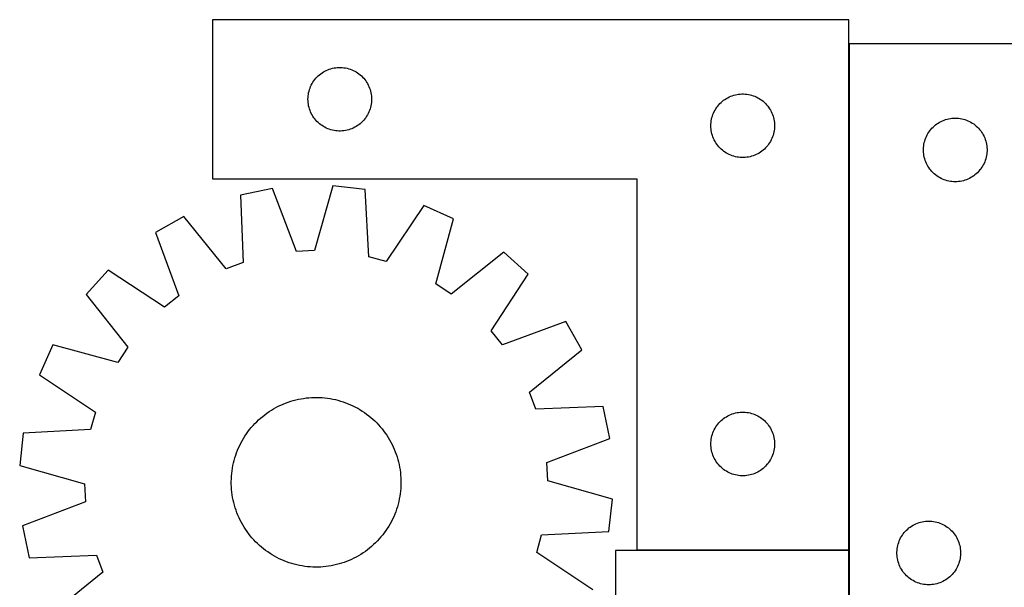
# Model space of a CAD drawing. Header units: millimetres. Extents: x 7 to 1493, y 7 to 2993.
# Tile 10 of 18: x 8 to 472, y 2725 to 2993. Entities that reach past the tile are written whole.
import ezdxf

# ---------------------------------------------------------------- set-up
doc = ezdxf.new("R2010")
doc.units = ezdxf.units.MM
doc.layers.add('COMMON', color=5, linetype='CONTINUOUS', true_color=0x0000ff)
doc.layers.add('CUT', color=7, linetype='CONTINUOUS', true_color=0x000000)

msp = doc.modelspace()

# ---------------------------------------------------------------- linework, layer by layer
at = {"layer": 'COMMON'}
for p, q in [((398.662012, 2981.691519), (398.662012, 2743.071646)), ((398.562012, 2742.971646), (298.562012, 2742.971646)), ((398.662013, 2681.691519), (398.662013, 2742.871645))]:
    msp.add_line(p, q, dxfattribs=at)
at = {"layer": 'CUT'}
for p, q in [((398.562012, 2993.071646), (98.562012, 2993.071646)), ((98.562012, 2993.071646), (98.562012, 2918.071646)), ((398.562012, 2743.071646), (398.562012, 2993.071646)), ((398.762013, 2981.691519), (398.762013, 2681.691519)), ((648.762013, 2981.691519), (398.762013, 2981.691519)), ((148.372912, 2966.579927), (148.953114, 2967.089853)), ((148.953114, 2967.089853), (149.558797, 2967.569235)), ((149.558797, 2967.569235), (150.188356, 2968.016801)), ((150.188356, 2968.016801), (150.84012, 2968.431365)), ((150.84012, 2968.431365), (151.512361, 2968.811828)), ((151.512361, 2968.811828), (152.203296, 2969.15718)), ((152.203296, 2969.15718), (152.911093, 2969.466506)), ((152.911093, 2969.466506), (153.633876, 2969.738984)), ((153.633876, 2969.738984), (154.369727, 2969.973894)), ((154.369727, 2969.973894), (155.116696, 2970.170612)), ((155.116696, 2970.170612), (155.8728, 2970.328615)), ((155.8728, 2970.328615), (156.636036, 2970.447486)), ((156.636036, 2970.447486), (157.40438, 2970.526909)), ((157.40438, 2970.526909), (158.175793, 2970.566673)), ((158.175793, 2970.566673), (158.94823, 2970.566673)), ((158.94823, 2970.566673), (159.719644, 2970.526909)), ((159.719644, 2970.526909), (160.487987, 2970.447486)), ((160.487987, 2970.447486), (161.251223, 2970.328615)), ((161.251223, 2970.328615), (162.007328, 2970.170612)), ((162.007328, 2970.170612), (162.754296, 2969.973894)), ((162.754296, 2969.973894), (163.490147, 2969.738984)), ((163.490147, 2969.738984), (164.21293, 2969.466506)), ((164.21293, 2969.466506), (164.920728, 2969.15718)), ((164.920728, 2969.15718), (165.611663, 2968.811828)), ((165.611663, 2968.811828), (166.283904, 2968.431365)), ((166.283904, 2968.431365), (166.935667, 2968.016801)), ((166.935667, 2968.016801), (167.565226, 2967.569235)), ((167.565226, 2967.569235), (168.170909, 2967.089853)), ((168.170909, 2967.089853), (168.751112, 2966.579927)), ((144.817258, 2961.578455), (145.144705, 2962.278053)), ((145.144705, 2962.278053), (145.507733, 2962.959867)), ((145.507733, 2962.959867), (145.905378, 2963.622089)), ((145.905378, 2963.622089), (146.336587, 2964.262963)), ((146.336587, 2964.262963), (146.800215, 2964.880788)), ((146.800215, 2964.880788), (147.295033, 2965.473928)), ((147.295033, 2965.473928), (147.819729, 2966.040808)), ((147.819729, 2966.040808), (148.372912, 2966.579927)), ((168.751112, 2966.579927), (169.304294, 2966.040808)), ((169.304294, 2966.040808), (169.828991, 2965.473928)), ((169.828991, 2965.473928), (170.323809, 2964.880788)), ((170.323809, 2964.880788), (170.787437, 2964.262963)), ((170.787437, 2964.262963), (171.218645, 2963.622089)), ((171.218645, 2963.622089), (171.61629, 2962.959867)), ((171.61629, 2962.959867), (171.979318, 2962.278053)), ((171.979318, 2962.278053), (172.306765, 2961.578455)), ((143.641514, 2957.113961), (143.740693, 2957.880005)), ((143.740693, 2957.880005), (143.879176, 2958.639927)), ((143.879176, 2958.639927), (144.056596, 2959.391713)), ((144.056596, 2959.391713), (144.272481, 2960.133369)), ((144.272481, 2960.133369), (144.526259, 2960.862927)), ((144.526259, 2960.862927), (144.817258, 2961.578455)), ((172.306765, 2961.578455), (172.597764, 2960.862927)), ((172.597764, 2960.862927), (172.851542, 2960.133369)), ((172.851542, 2960.133369), (173.067428, 2959.391713)), ((173.067428, 2959.391713), (173.244847, 2958.639927)), ((173.244847, 2958.639927), (173.38333, 2957.880005)), ((173.38333, 2957.880005), (173.48251, 2957.113961)), ((343.633876, 2957.238984), (344.369727, 2957.473894)), ((344.369727, 2957.473894), (345.116696, 2957.670612)), ((345.116696, 2957.670612), (345.8728, 2957.828615)), ((345.8728, 2957.828615), (346.636036, 2957.947486)), ((346.636036, 2957.947486), (347.40438, 2958.026909)), ((347.40438, 2958.026909), (348.175793, 2958.066673)), ((348.175793, 2958.066673), (348.94823, 2958.066673)), ((348.94823, 2958.066673), (349.719644, 2958.026909)), ((349.719644, 2958.026909), (350.487987, 2957.947486)), ((350.487987, 2957.947486), (351.251223, 2957.828615)), ((351.251223, 2957.828615), (352.007328, 2957.670612)), ((352.007328, 2957.670612), (352.754296, 2957.473894)), ((352.754296, 2957.473894), (353.490147, 2957.238984)), ((143.562012, 2955.571646), (143.5819, 2956.343827)), ((143.5819, 2954.799465), (143.562012, 2955.571646)), ((143.5819, 2956.343827), (143.641514, 2957.113961)), ((143.641514, 2954.029331), (143.5819, 2954.799465)), ((143.740693, 2953.263287), (143.641514, 2954.029331)), ((143.879176, 2952.503365), (143.740693, 2953.263287)), ((173.38333, 2953.263287), (173.244847, 2952.503365)), ((173.48251, 2954.029331), (173.38333, 2953.263287)), ((173.48251, 2957.113961), (173.542123, 2956.343827)), ((173.542123, 2954.799465), (173.48251, 2954.029331)), ((173.542123, 2956.343827), (173.562012, 2955.571646)), ((173.562012, 2955.571646), (173.542123, 2954.799465)), ((336.800215, 2952.380788), (337.295033, 2952.973928)), ((337.295033, 2952.973928), (337.819729, 2953.540808)), ((337.819729, 2953.540808), (338.372912, 2954.079927)), ((338.372912, 2954.079927), (338.953114, 2954.589853)), ((338.953114, 2954.589853), (339.558797, 2955.069235)), ((339.558797, 2955.069235), (340.188356, 2955.516801)), ((340.188356, 2955.516801), (340.84012, 2955.931365)), ((340.84012, 2955.931365), (341.512361, 2956.311828)), ((341.512361, 2956.311828), (342.203296, 2956.65718)), ((342.203296, 2956.65718), (342.911093, 2956.966506)), ((342.911093, 2956.966506), (343.633876, 2957.238984)), ((353.490147, 2957.238984), (354.21293, 2956.966506)), ((354.21293, 2956.966506), (354.920728, 2956.65718)), ((354.920728, 2956.65718), (355.611663, 2956.311828)), ((355.611663, 2956.311828), (356.283904, 2955.931365)), ((356.283904, 2955.931365), (356.935667, 2955.516801)), ((356.935667, 2955.516801), (357.565226, 2955.069235)), ((357.565226, 2955.069235), (358.170909, 2954.589853)), ((358.170909, 2954.589853), (358.751112, 2954.079927)), ((358.751112, 2954.079927), (359.304294, 2953.540808)), ((359.304294, 2953.540808), (359.828991, 2952.973928)), ((359.828991, 2952.973928), (360.323809, 2952.380788)), ((144.056596, 2951.751579), (143.879176, 2952.503365)), ((144.272481, 2951.009924), (144.056596, 2951.751579)), ((144.526259, 2950.280365), (144.272481, 2951.009924)), ((144.817258, 2949.564837), (144.526259, 2950.280365)), ((145.144705, 2948.865239), (144.817258, 2949.564837)), ((145.507733, 2948.183425), (145.144705, 2948.865239)), ((145.905378, 2947.521203), (145.507733, 2948.183425)), ((171.61629, 2948.183425), (171.218645, 2947.521203)), ((171.979318, 2948.865239), (171.61629, 2948.183425)), ((172.306765, 2949.564837), (171.979318, 2948.865239)), ((172.597764, 2950.280365), (172.306765, 2949.564837)), ((172.851542, 2951.009924), (172.597764, 2950.280365)), ((173.067428, 2951.751579), (172.851542, 2951.009924)), ((173.244847, 2952.503365), (173.067428, 2951.751579)), ((334.272481, 2947.633369), (334.526259, 2948.362927)), ((334.526259, 2948.362927), (334.817258, 2949.078455)), ((334.817258, 2949.078455), (335.144705, 2949.778053)), ((335.144705, 2949.778053), (335.507733, 2950.459867)), ((335.507733, 2950.459867), (335.905378, 2951.122089)), ((335.905378, 2951.122089), (336.336587, 2951.762963)), ((336.336587, 2951.762963), (336.800215, 2952.380788)), ((360.323809, 2952.380788), (360.787437, 2951.762963)), ((360.787437, 2951.762963), (361.218645, 2951.122089)), ((361.218645, 2951.122089), (361.61629, 2950.459867)), ((361.61629, 2950.459867), (361.979318, 2949.778053)), ((361.979318, 2949.778053), (362.306765, 2949.078455)), ((362.306765, 2949.078455), (362.597764, 2948.362927)), ((362.597764, 2948.362927), (362.851542, 2947.633369)), ((146.336587, 2946.88033), (145.905378, 2947.521203)), ((146.800215, 2946.262504), (146.336587, 2946.88033)), ((147.295033, 2945.669364), (146.800215, 2946.262504)), ((147.819729, 2945.102484), (147.295033, 2945.669364)), ((148.372912, 2944.563366), (147.819729, 2945.102484)), ((148.953114, 2944.053439), (148.372912, 2944.563366)), ((149.558797, 2943.574057), (148.953114, 2944.053439)), ((150.188356, 2943.126491), (149.558797, 2943.574057)), ((167.565226, 2943.574057), (166.935667, 2943.126491)), ((168.170909, 2944.053439), (167.565226, 2943.574057)), ((168.751112, 2944.563366), (168.170909, 2944.053439)), ((169.304294, 2945.102484), (168.751112, 2944.563366)), ((169.828991, 2945.669364), (169.304294, 2945.102484)), ((170.323809, 2946.262504), (169.828991, 2945.669364)), ((170.787437, 2946.88033), (170.323809, 2946.262504)), ((171.218645, 2947.521203), (170.787437, 2946.88033)), ((333.562012, 2943.071646), (333.5819, 2943.843827)), ((333.5819, 2943.843827), (333.641514, 2944.613961)), ((333.641514, 2944.613961), (333.740693, 2945.380005)), ((333.740693, 2945.380005), (333.879176, 2946.139927)), ((333.879176, 2946.139927), (334.056596, 2946.891713)), ((334.056596, 2946.891713), (334.272481, 2947.633369)), ((362.851542, 2947.633369), (363.067428, 2946.891713)), ((363.067428, 2946.891713), (363.244847, 2946.139927)), ((363.244847, 2946.139927), (363.38333, 2945.380005)), ((363.38333, 2945.380005), (363.48251, 2944.613961)), ((363.48251, 2944.613961), (363.542123, 2943.843827)), ((363.542123, 2943.843827), (363.562012, 2943.071646)), ((438.859731, 2942.958498), (439.45287, 2943.453316)), ((439.45287, 2943.453316), (440.070696, 2943.916944)), ((440.070696, 2943.916944), (440.71157, 2944.348152)), ((440.71157, 2944.348152), (441.373792, 2944.745798)), ((441.373792, 2944.745798), (442.055606, 2945.108825)), ((442.055606, 2945.108825), (442.755204, 2945.436273)), ((442.755204, 2945.436273), (443.470731, 2945.727271)), ((443.470731, 2945.727271), (444.20029, 2945.98105)), ((444.20029, 2945.98105), (444.941946, 2946.196935)), ((444.941946, 2946.196935), (445.693732, 2946.374354)), ((445.693732, 2946.374354), (446.453654, 2946.512838)), ((446.453654, 2946.512838), (447.219698, 2946.612017)), ((447.219698, 2946.612017), (447.989831, 2946.67163)), ((447.989831, 2946.67163), (448.762013, 2946.691519)), ((448.762013, 2946.691519), (449.534194, 2946.67163)), ((449.534194, 2946.67163), (450.304328, 2946.612017)), ((450.304328, 2946.612017), (451.070371, 2946.512838)), ((451.070371, 2946.512838), (451.830294, 2946.374354)), ((451.830294, 2946.374354), (452.582079, 2946.196935)), ((452.582079, 2946.196935), (453.323735, 2945.98105)), ((453.323735, 2945.98105), (454.053294, 2945.727271)), ((454.053294, 2945.727271), (454.768821, 2945.436273)), ((454.768821, 2945.436273), (455.46842, 2945.108825)), ((455.46842, 2945.108825), (456.150234, 2944.745798)), ((456.150234, 2944.745798), (456.812456, 2944.348152)), ((456.812456, 2944.348152), (457.453329, 2943.916944)), ((457.453329, 2943.916944), (458.071155, 2943.453316)), ((458.071155, 2943.453316), (458.664294, 2942.958498)), ((150.84012, 2942.711927), (150.188356, 2943.126491)), ((151.512361, 2942.331464), (150.84012, 2942.711927)), ((152.203296, 2941.986112), (151.512361, 2942.331464)), ((152.911093, 2941.676787), (152.203296, 2941.986112)), ((153.633876, 2941.404308), (152.911093, 2941.676787)), ((154.369727, 2941.169398), (153.633876, 2941.404308)), ((155.116696, 2940.97268), (154.369727, 2941.169398)), ((155.8728, 2940.814677), (155.116696, 2940.97268)), ((156.636036, 2940.695806), (155.8728, 2940.814677)), ((157.40438, 2940.616383), (156.636036, 2940.695806)), ((158.175793, 2940.576619), (157.40438, 2940.616383)), ((158.94823, 2940.576619), (158.175793, 2940.576619)), ((159.719644, 2940.616383), (158.94823, 2940.576619)), ((160.487987, 2940.695806), (159.719644, 2940.616383)), ((161.251223, 2940.814677), (160.487987, 2940.695806)), ((162.007328, 2940.97268), (161.251223, 2940.814677)), ((162.754296, 2941.169398), (162.007328, 2940.97268)), ((163.490147, 2941.404308), (162.754296, 2941.169398)), ((164.21293, 2941.676787), (163.490147, 2941.404308)), ((164.920728, 2941.986112), (164.21293, 2941.676787)), ((165.611663, 2942.331464), (164.920728, 2941.986112)), ((166.283904, 2942.711927), (165.611663, 2942.331464)), ((166.935667, 2943.126491), (166.283904, 2942.711927)), ((333.5819, 2942.299465), (333.562012, 2943.071646)), ((333.641514, 2941.529331), (333.5819, 2942.299465)), ((333.740693, 2940.763287), (333.641514, 2941.529331)), ((333.879176, 2940.003365), (333.740693, 2940.763287)), ((334.056596, 2939.251579), (333.879176, 2940.003365)), ((334.272481, 2938.509924), (334.056596, 2939.251579)), ((363.067428, 2939.251579), (362.851542, 2938.509924)), ((363.244847, 2940.003365), (363.067428, 2939.251579)), ((363.38333, 2940.763287), (363.244847, 2940.003365)), ((363.48251, 2941.529331), (363.38333, 2940.763287)), ((363.542123, 2942.299465), (363.48251, 2941.529331)), ((363.562012, 2943.071646), (363.542123, 2942.299465)), ((435.521831, 2938.74117), (435.902293, 2939.413411)), ((435.902293, 2939.413411), (436.316857, 2940.065175)), ((436.316857, 2940.065175), (436.764424, 2940.694733)), ((436.764424, 2940.694733), (437.243806, 2941.300417)), ((437.243806, 2941.300417), (437.753732, 2941.880619)), ((437.753732, 2941.880619), (438.29285, 2942.433802)), ((438.29285, 2942.433802), (438.859731, 2942.958498)), ((458.664294, 2942.958498), (459.231175, 2942.433802)), ((459.231175, 2942.433802), (459.770293, 2941.880619)), ((459.770293, 2941.880619), (460.280219, 2941.300417)), ((460.280219, 2941.300417), (460.759601, 2940.694733)), ((460.759601, 2940.694733), (461.207168, 2940.065175)), ((461.207168, 2940.065175), (461.621732, 2939.413411)), ((461.621732, 2939.413411), (462.002195, 2938.74117)), ((334.526259, 2937.780365), (334.272481, 2938.509924)), ((334.817258, 2937.064837), (334.526259, 2937.780365)), ((335.144705, 2936.365239), (334.817258, 2937.064837)), ((335.507733, 2935.683425), (335.144705, 2936.365239)), ((335.905378, 2935.021203), (335.507733, 2935.683425)), ((336.336587, 2934.38033), (335.905378, 2935.021203)), ((336.800215, 2933.762504), (336.336587, 2934.38033)), ((360.787437, 2934.38033), (360.323809, 2933.762504)), ((361.218645, 2935.021203), (360.787437, 2934.38033)), ((361.61629, 2935.683425), (361.218645, 2935.021203)), ((361.979318, 2936.365239), (361.61629, 2935.683425)), ((362.306765, 2937.064837), (361.979318, 2936.365239)), ((362.597764, 2937.780365), (362.306765, 2937.064837)), ((362.851542, 2938.509924), (362.597764, 2937.780365)), ((433.886173, 2933.617494), (434.005043, 2934.38073)), ((434.005043, 2934.38073), (434.163047, 2935.136835)), ((434.163047, 2935.136835), (434.359765, 2935.883804)), ((434.359765, 2935.883804), (434.594674, 2936.619655)), ((434.594674, 2936.619655), (434.867153, 2937.342438)), ((434.867153, 2937.342438), (435.176479, 2938.050235)), ((435.176479, 2938.050235), (435.521831, 2938.74117)), ((462.002195, 2938.74117), (462.347547, 2938.050235)), ((462.347547, 2938.050235), (462.656872, 2937.342438)), ((462.656872, 2937.342438), (462.929351, 2936.619655)), ((462.929351, 2936.619655), (463.164261, 2935.883804)), ((463.164261, 2935.883804), (463.360978, 2935.136835)), ((463.360978, 2935.136835), (463.518982, 2934.38073)), ((463.518982, 2934.38073), (463.637853, 2933.617494)), ((337.295033, 2933.169364), (336.800215, 2933.762504)), ((337.819729, 2932.602484), (337.295033, 2933.169364)), ((338.372912, 2932.063366), (337.819729, 2932.602484)), ((338.953114, 2931.553439), (338.372912, 2932.063366)), ((339.558797, 2931.074057), (338.953114, 2931.553439)), ((340.188356, 2930.626491), (339.558797, 2931.074057)), ((340.84012, 2930.211927), (340.188356, 2930.626491)), ((341.512361, 2929.831464), (340.84012, 2930.211927)), ((342.203296, 2929.486112), (341.512361, 2929.831464)), ((355.611663, 2929.831464), (354.920728, 2929.486112)), ((356.283904, 2930.211927), (355.611663, 2929.831464)), ((356.935667, 2930.626491), (356.283904, 2930.211927)), ((357.565226, 2931.074057), (356.935667, 2930.626491)), ((358.170909, 2931.553439), (357.565226, 2931.074057)), ((358.751112, 2932.063366), (358.170909, 2931.553439)), ((359.304294, 2932.602484), (358.751112, 2932.063366)), ((359.828991, 2933.169364), (359.304294, 2932.602484)), ((360.323809, 2933.762504), (359.828991, 2933.169364)), ((433.766986, 2932.077738), (433.80675, 2932.849151)), ((433.766986, 2931.3053), (433.766986, 2932.077738)), ((433.80675, 2930.533887), (433.766986, 2931.3053)), ((433.80675, 2932.849151), (433.886173, 2933.617494)), ((433.886173, 2929.765544), (433.80675, 2930.533887)), ((434.005043, 2929.002308), (433.886173, 2929.765544)), ((463.637853, 2929.765544), (463.518982, 2929.002308)), ((463.637853, 2933.617494), (463.717276, 2932.849151)), ((463.717276, 2930.533887), (463.637853, 2929.765544)), ((463.717276, 2932.849151), (463.75704, 2932.077738)), ((463.75704, 2931.3053), (463.717276, 2930.533887)), ((463.75704, 2932.077738), (463.75704, 2931.3053)), ((342.911093, 2929.176787), (342.203296, 2929.486112)), ((343.633876, 2928.904308), (342.911093, 2929.176787)), ((344.369727, 2928.669398), (343.633876, 2928.904308)), ((345.116696, 2928.47268), (344.369727, 2928.669398)), ((345.8728, 2928.314677), (345.116696, 2928.47268)), ((346.636036, 2928.195806), (345.8728, 2928.314677)), ((347.40438, 2928.116383), (346.636036, 2928.195806)), ((348.175793, 2928.076619), (347.40438, 2928.116383)), ((348.94823, 2928.076619), (348.175793, 2928.076619)), ((349.719644, 2928.116383), (348.94823, 2928.076619)), ((350.487987, 2928.195806), (349.719644, 2928.116383)), ((351.251223, 2928.314677), (350.487987, 2928.195806)), ((352.007328, 2928.47268), (351.251223, 2928.314677)), ((352.754296, 2928.669398), (352.007328, 2928.47268)), ((353.490147, 2928.904308), (352.754296, 2928.669398)), ((354.21293, 2929.176787), (353.490147, 2928.904308)), ((354.920728, 2929.486112), (354.21293, 2929.176787)), ((434.163047, 2928.246203), (434.005043, 2929.002308)), ((434.359765, 2927.499235), (434.163047, 2928.246203)), ((434.594674, 2926.763383), (434.359765, 2927.499235)), ((434.867153, 2926.040601), (434.594674, 2926.763383)), ((435.176479, 2925.332803), (434.867153, 2926.040601)), ((435.521831, 2924.641868), (435.176479, 2925.332803)), ((462.347547, 2925.332803), (462.002195, 2924.641868)), ((462.656872, 2926.040601), (462.347547, 2925.332803)), ((462.929351, 2926.763383), (462.656872, 2926.040601)), ((463.164261, 2927.499235), (462.929351, 2926.763383)), ((463.360978, 2928.246203), (463.164261, 2927.499235)), ((463.518982, 2929.002308), (463.360978, 2928.246203)), ((435.902293, 2923.969627), (435.521831, 2924.641868)), ((436.316857, 2923.317863), (435.902293, 2923.969627)), ((436.764424, 2922.688305), (436.316857, 2923.317863)), ((437.243806, 2922.082621), (436.764424, 2922.688305)), ((437.753732, 2921.502419), (437.243806, 2922.082621)), ((438.29285, 2920.949236), (437.753732, 2921.502419)), ((438.859731, 2920.42454), (438.29285, 2920.949236)), ((439.45287, 2919.929722), (438.859731, 2920.42454)), ((458.664294, 2920.42454), (458.071155, 2919.929722)), ((459.231175, 2920.949236), (458.664294, 2920.42454)), ((459.770293, 2921.502419), (459.231175, 2920.949236)), ((460.280219, 2922.082621), (459.770293, 2921.502419)), ((460.759601, 2922.688305), (460.280219, 2922.082621)), ((461.207168, 2923.317863), (460.759601, 2922.688305)), ((461.621732, 2923.969627), (461.207168, 2923.317863)), ((462.002195, 2924.641868), (461.621732, 2923.969627)), ((98.562012, 2918.071646), (298.562012, 2918.071646)), ((298.562012, 2918.071646), (298.562012, 2743.071646)), ((440.070696, 2919.466094), (439.45287, 2919.929722)), ((440.71157, 2919.034886), (440.070696, 2919.466094)), ((441.373792, 2918.63724), (440.71157, 2919.034886)), ((442.055606, 2918.274213), (441.373792, 2918.63724)), ((442.755204, 2917.946766), (442.055606, 2918.274213)), ((443.470731, 2917.655767), (442.755204, 2917.946766)), ((444.20029, 2917.401988), (443.470731, 2917.655767)), ((444.941946, 2917.186103), (444.20029, 2917.401988)), ((445.693732, 2917.008684), (444.941946, 2917.186103)), ((446.453654, 2916.870201), (445.693732, 2917.008684)), ((447.219698, 2916.771021), (446.453654, 2916.870201)), ((447.989831, 2916.711408), (447.219698, 2916.771021)), ((448.762013, 2916.691519), (447.989831, 2916.711408)), ((449.534194, 2916.711408), (448.762013, 2916.691519)), ((450.304328, 2916.771021), (449.534194, 2916.711408)), ((451.070371, 2916.870201), (450.304328, 2916.771021)), ((451.830294, 2917.008684), (451.070371, 2916.870201)), ((452.582079, 2917.186103), (451.830294, 2917.008684)), ((453.323735, 2917.401988), (452.582079, 2917.186103)), ((454.053294, 2917.655767), (453.323735, 2917.401988)), ((454.768821, 2917.946766), (454.053294, 2917.655767)), ((455.46842, 2918.274213), (454.768821, 2917.946766)), ((456.150234, 2918.63724), (455.46842, 2918.274213)), ((456.812456, 2919.034886), (456.150234, 2918.63724)), ((457.453329, 2919.466094), (456.812456, 2919.034886)), ((458.071155, 2919.929722), (457.453329, 2919.466094)), ((126.807995, 2913.484398), (111.736943, 2910.38699)), ((138.155008, 2883.815896), (126.807995, 2913.484398)), ((155.317152, 2914.78584), (146.720432, 2884.206907)), ((170.607726, 2913.074439), (155.317152, 2914.78584)), ((172.231306, 2881.351596), (170.607726, 2913.074439)), ((111.736943, 2910.38699), (113.010386, 2878.648164)), ((198.123714, 2905.50237), (180.498337, 2879.076609)), ((212.137062, 2899.149683), (198.123714, 2905.50237)), ((85.02529, 2900.339431), (71.64902, 2892.73641)), ((104.985013, 2875.629429), (85.02529, 2900.339431)), ((203.878281, 2868.477753), (212.137062, 2899.149683)), ((71.64902, 2892.73641), (82.667972, 2862.944508)), ((146.720432, 2884.206907), (138.155008, 2883.815896)), ((235.966424, 2883.445309), (211.037685, 2863.759458)), ((247.330822, 2873.073183), (235.966424, 2883.445309)), ((113.010386, 2878.648164), (104.985013, 2875.629429)), ((180.498337, 2879.076609), (172.231306, 2881.351596)), ((49.349595, 2874.926259), (38.977468, 2863.561861)), ((75.96823, 2857.593543), (49.349595, 2874.926259)), ((229.998106, 2846.454548), (247.330822, 2873.073183)), ((211.037685, 2863.759458), (203.878281, 2868.477753)), ((38.977468, 2863.561861), (58.663319, 2838.633122)), ((82.667972, 2862.944508), (75.96823, 2857.593543)), ((265.140973, 2850.773758), (235.349071, 2839.754805)), ((272.743994, 2837.397488), (265.140973, 2850.773758)), ((235.349071, 2839.754805), (229.998106, 2846.454548)), ((23.273095, 2839.732499), (16.920408, 2825.719151)), ((53.945024, 2831.473718), (23.273095, 2839.732499)), ((58.663319, 2838.633122), (53.945024, 2831.473718)), ((248.033991, 2817.437765), (272.743994, 2837.397488)), ((16.920408, 2825.719151), (43.346169, 2808.093774)), ((135.409586, 2813.165391), (136.614028, 2813.523621)), ((136.614028, 2813.523621), (137.829127, 2813.843841)), ((137.829127, 2813.843841), (139.053684, 2814.125736)), ((139.053684, 2814.125736), (140.286493, 2814.369028)), ((140.286493, 2814.369028), (141.526334, 2814.573476)), ((141.526334, 2814.573476), (142.771986, 2814.738879)), ((142.771986, 2814.738879), (144.022219, 2814.865074)), ((144.022219, 2814.865074), (145.275799, 2814.951935)), ((145.275799, 2814.951935), (146.531488, 2814.999378)), ((146.531488, 2814.999378), (147.788048, 2815.007355)), ((147.788048, 2815.007355), (149.044239, 2814.975859)), ((149.044239, 2814.975859), (150.29882, 2814.904921)), ((150.29882, 2814.904921), (151.550554, 2814.79461)), ((151.550554, 2814.79461), (152.798206, 2814.645035)), ((152.798206, 2814.645035), (154.040543, 2814.456345)), ((154.040543, 2814.456345), (155.276341, 2814.228725)), ((155.276341, 2814.228725), (156.504379, 2813.9624)), ((156.504379, 2813.9624), (157.723446, 2813.657633)), ((157.723446, 2813.657633), (158.932338, 2813.314724)), ((251.052727, 2809.412392), (248.033991, 2817.437765)), ((125.240961, 2808.301313), (126.297635, 2808.981347)), ((126.297635, 2808.981347), (127.375148, 2809.627854)), ((127.375148, 2809.627854), (128.472437, 2810.240197)), ((128.472437, 2810.240197), (129.588419, 2810.817771)), ((129.588419, 2810.817771), (130.721992, 2811.360007)), ((130.721992, 2811.360007), (131.872038, 2811.866368)), ((131.872038, 2811.866368), (133.037421, 2812.336356)), ((133.037421, 2812.336356), (134.216992, 2812.769506)), ((134.216992, 2812.769506), (135.409586, 2813.165391)), ((158.932338, 2813.314724), (160.129863, 2812.934013)), ((160.129863, 2812.934013), (161.314839, 2812.515874)), ((161.314839, 2812.515874), (162.486095, 2812.06072)), ((162.486095, 2812.06072), (163.642477, 2811.569001)), ((163.642477, 2811.569001), (164.782843, 2811.041202)), ((164.782843, 2811.041202), (165.906068, 2810.477843)), ((165.906068, 2810.477843), (167.011043, 2809.879481)), ((167.011043, 2809.879481), (168.096678, 2809.246707)), ((168.096678, 2809.246707), (169.161901, 2808.580144)), ((282.791553, 2810.685835), (251.052727, 2809.412392)), ((285.888961, 2795.614783), (282.791553, 2810.685835)), ((43.346169, 2808.093774), (41.071181, 2799.826743)), ((119.395363, 2803.556865), (120.305895, 2804.422855)), ((120.305895, 2804.422855), (121.243179, 2805.259817)), ((121.243179, 2805.259817), (122.206291, 2806.066925)), ((122.206291, 2806.066925), (123.194279, 2806.843382)), ((123.194279, 2806.843382), (124.206168, 2807.588424)), ((124.206168, 2807.588424), (125.240961, 2808.301313)), ((169.161901, 2808.580144), (170.205661, 2807.88045)), ((170.205661, 2807.88045), (171.226929, 2807.148316)), ((171.226929, 2807.148316), (172.224695, 2806.384465)), ((172.224695, 2806.384465), (173.197976, 2805.58965)), ((173.197976, 2805.58965), (174.145811, 2804.764656)), ((174.145811, 2804.764656), (175.067265, 2803.910296)), ((338.372912, 2804.079927), (338.953114, 2804.589853)), ((338.953114, 2804.589853), (339.558797, 2805.069235)), ((339.558797, 2805.069235), (340.188356, 2805.516801)), ((340.188356, 2805.516801), (340.84012, 2805.931365)), ((340.84012, 2805.931365), (341.512361, 2806.311828)), ((341.512361, 2806.311828), (342.203296, 2806.65718)), ((342.203296, 2806.65718), (342.911093, 2806.966506)), ((342.911093, 2806.966506), (343.633876, 2807.238984)), ((343.633876, 2807.238984), (344.369727, 2807.473894)), ((344.369727, 2807.473894), (345.116696, 2807.670612)), ((345.116696, 2807.670612), (345.8728, 2807.828615)), ((345.8728, 2807.828615), (346.636036, 2807.947486)), ((346.636036, 2807.947486), (347.40438, 2808.026909)), ((347.40438, 2808.026909), (348.175793, 2808.066673)), ((348.175793, 2808.066673), (348.94823, 2808.066673)), ((348.94823, 2808.066673), (349.719644, 2808.026909)), ((349.719644, 2808.026909), (350.487987, 2807.947486)), ((350.487987, 2807.947486), (351.251223, 2807.828615)), ((351.251223, 2807.828615), (352.007328, 2807.670612)), ((352.007328, 2807.670612), (352.754296, 2807.473894)), ((352.754296, 2807.473894), (353.490147, 2807.238984)), ((353.490147, 2807.238984), (354.21293, 2806.966506)), ((354.21293, 2806.966506), (354.920728, 2806.65718)), ((354.920728, 2806.65718), (355.611663, 2806.311828)), ((355.611663, 2806.311828), (356.283904, 2805.931365)), ((356.283904, 2805.931365), (356.935667, 2805.516801)), ((356.935667, 2805.516801), (357.565226, 2805.069235)), ((357.565226, 2805.069235), (358.170909, 2804.589853)), ((358.170909, 2804.589853), (358.751112, 2804.079927)), ((41.071181, 2799.826743), (9.348339, 2798.203164)), ((115.274462, 2798.822366), (116.038313, 2799.820132)), ((116.038313, 2799.820132), (116.833128, 2800.793413)), ((116.833128, 2800.793413), (117.658122, 2801.741248)), ((117.658122, 2801.741248), (118.512482, 2802.662702)), ((118.512482, 2802.662702), (119.395363, 2803.556865)), ((175.067265, 2803.910296), (175.961428, 2803.027415)), ((175.961428, 2803.027415), (176.827418, 2802.116883)), ((176.827418, 2802.116883), (177.664379, 2801.179599)), ((177.664379, 2801.179599), (178.471488, 2800.216487)), ((178.471488, 2800.216487), (179.247945, 2799.228499)), ((334.817258, 2799.078455), (335.144705, 2799.778053)), ((335.144705, 2799.778053), (335.507733, 2800.459867)), ((335.507733, 2800.459867), (335.905378, 2801.122089)), ((335.905378, 2801.122089), (336.336587, 2801.762963)), ((336.336587, 2801.762963), (336.800215, 2802.380788)), ((336.800215, 2802.380788), (337.295033, 2802.973928)), ((337.295033, 2802.973928), (337.819729, 2803.540808)), ((337.819729, 2803.540808), (338.372912, 2804.079927)), ((358.751112, 2804.079927), (359.304294, 2803.540808)), ((359.304294, 2803.540808), (359.828991, 2802.973928)), ((359.828991, 2802.973928), (360.323809, 2802.380788)), ((360.323809, 2802.380788), (360.787437, 2801.762963)), ((360.787437, 2801.762963), (361.218645, 2801.122089)), ((361.218645, 2801.122089), (361.61629, 2800.459867)), ((361.61629, 2800.459867), (361.979318, 2799.778053)), ((361.979318, 2799.778053), (362.306765, 2799.078455)), ((9.348339, 2798.203164), (7.636938, 2782.91259)), ((112.543296, 2794.60648), (113.176071, 2795.692115)), ((113.176071, 2795.692115), (113.842634, 2796.757338)), ((113.842634, 2796.757338), (114.542328, 2797.801098)), ((114.542328, 2797.801098), (115.274462, 2798.822366)), ((179.247945, 2799.228499), (179.992986, 2798.21661)), ((179.992986, 2798.21661), (180.705876, 2797.181817)), ((180.705876, 2797.181817), (181.38591, 2796.125143)), ((181.38591, 2796.125143), (182.032417, 2795.04763)), ((182.032417, 2795.04763), (182.64476, 2793.950341)), ((256.220459, 2784.26777), (285.888961, 2795.614783)), ((333.641514, 2794.613961), (333.740693, 2795.380005)), ((333.740693, 2795.380005), (333.879176, 2796.139927)), ((333.879176, 2796.139927), (334.056596, 2796.891713)), ((334.056596, 2796.891713), (334.272481, 2797.633369)), ((334.272481, 2797.633369), (334.526259, 2798.362927)), ((334.526259, 2798.362927), (334.817258, 2799.078455)), ((362.306765, 2799.078455), (362.597764, 2798.362927)), ((362.597764, 2798.362927), (362.851542, 2797.633369)), ((362.851542, 2797.633369), (363.067428, 2796.891713)), ((363.067428, 2796.891713), (363.244847, 2796.139927)), ((363.244847, 2796.139927), (363.38333, 2795.380005)), ((363.38333, 2795.380005), (363.48251, 2794.613961)), ((110.362058, 2790.081532), (110.853777, 2791.237914)), ((110.853777, 2791.237914), (111.381576, 2792.37828)), ((111.381576, 2792.37828), (111.944934, 2793.501505)), ((111.944934, 2793.501505), (112.543296, 2794.60648)), ((182.64476, 2793.950341), (183.222334, 2792.834359)), ((183.222334, 2792.834359), (183.764569, 2791.700786)), ((183.764569, 2791.700786), (184.270931, 2790.55074)), ((184.270931, 2790.55074), (184.740918, 2789.385357)), ((333.562012, 2793.071646), (333.5819, 2793.843827)), ((333.5819, 2792.299465), (333.562012, 2793.071646)), ((333.5819, 2793.843827), (333.641514, 2794.613961)), ((333.641514, 2791.529331), (333.5819, 2792.299465)), ((333.740693, 2790.763287), (333.641514, 2791.529331)), ((333.879176, 2790.003365), (333.740693, 2790.763287)), ((363.38333, 2790.763287), (363.244847, 2790.003365)), ((363.48251, 2791.529331), (363.38333, 2790.763287)), ((363.48251, 2794.613961), (363.542123, 2793.843827)), ((363.542123, 2792.299465), (363.48251, 2791.529331)), ((363.542123, 2793.843827), (363.562012, 2793.071646)), ((363.562012, 2793.071646), (363.542123, 2792.299465)), ((108.765145, 2785.318883), (109.108053, 2786.527776)), ((109.108053, 2786.527776), (109.488765, 2787.7253)), ((109.488765, 2787.7253), (109.906904, 2788.910276)), ((109.906904, 2788.910276), (110.362058, 2790.081532)), ((184.740918, 2789.385357), (185.174069, 2788.205786)), ((185.174069, 2788.205786), (185.569954, 2787.013191)), ((185.569954, 2787.013191), (185.928183, 2785.80875)), ((185.928183, 2785.80875), (186.248404, 2784.593651)), ((334.056596, 2789.251579), (333.879176, 2790.003365)), ((334.272481, 2788.509924), (334.056596, 2789.251579)), ((334.526259, 2787.780365), (334.272481, 2788.509924)), ((334.817258, 2787.064837), (334.526259, 2787.780365)), ((335.144705, 2786.365239), (334.817258, 2787.064837)), ((335.507733, 2785.683425), (335.144705, 2786.365239)), ((335.905378, 2785.021203), (335.507733, 2785.683425)), ((361.61629, 2785.683425), (361.218645, 2785.021203)), ((361.979318, 2786.365239), (361.61629, 2785.683425)), ((362.306765, 2787.064837), (361.979318, 2786.365239)), ((362.597764, 2787.780365), (362.306765, 2787.064837)), ((362.851542, 2788.509924), (362.597764, 2787.780365)), ((363.067428, 2789.251579), (362.851542, 2788.509924)), ((363.244847, 2790.003365), (363.067428, 2789.251579)), ((7.636938, 2782.91259), (38.215871, 2774.315869)), ((107.777742, 2780.393643), (107.966433, 2781.635981)), ((107.966433, 2781.635981), (108.194053, 2782.871778)), ((108.194053, 2782.871778), (108.460378, 2784.099817)), ((108.460378, 2784.099817), (108.765145, 2785.318883)), ((186.248404, 2784.593651), (186.530299, 2783.369093)), ((186.530299, 2783.369093), (186.773591, 2782.136285)), ((186.773591, 2782.136285), (186.978039, 2780.896443)), ((256.61147, 2775.702346), (256.220459, 2784.26777)), ((336.336587, 2784.38033), (335.905378, 2785.021203)), ((336.800215, 2783.762504), (336.336587, 2784.38033)), ((337.295033, 2783.169364), (336.800215, 2783.762504)), ((337.819729, 2782.602484), (337.295033, 2783.169364)), ((338.372912, 2782.063366), (337.819729, 2782.602484)), ((338.953114, 2781.553439), (338.372912, 2782.063366)), ((339.558797, 2781.074057), (338.953114, 2781.553439)), ((340.188356, 2780.626491), (339.558797, 2781.074057)), ((357.565226, 2781.074057), (356.935667, 2780.626491)), ((358.170909, 2781.553439), (357.565226, 2781.074057)), ((358.751112, 2782.063366), (358.170909, 2781.553439)), ((359.304294, 2782.602484), (358.751112, 2782.063366)), ((359.828991, 2783.169364), (359.304294, 2782.602484)), ((360.323809, 2783.762504), (359.828991, 2783.169364)), ((360.787437, 2784.38033), (360.323809, 2783.762504)), ((361.218645, 2785.021203), (360.787437, 2784.38033)), ((107.415422, 2775.383485), (107.446919, 2776.639676)), ((107.446919, 2776.639676), (107.517857, 2777.894257)), ((107.517857, 2777.894257), (107.628168, 2779.145992)), ((107.628168, 2779.145992), (107.777742, 2780.393643)), ((186.978039, 2780.896443), (187.143442, 2779.650791)), ((187.143442, 2779.650791), (187.269637, 2778.400559)), ((187.269637, 2778.400559), (187.356498, 2777.146979)), ((187.356498, 2777.146979), (187.403941, 2775.89129)), ((340.84012, 2780.211927), (340.188356, 2780.626491)), ((341.512361, 2779.831464), (340.84012, 2780.211927)), ((342.203296, 2779.486112), (341.512361, 2779.831464)), ((342.911093, 2779.176787), (342.203296, 2779.486112)), ((343.633876, 2778.904308), (342.911093, 2779.176787)), ((344.369727, 2778.669398), (343.633876, 2778.904308)), ((345.116696, 2778.47268), (344.369727, 2778.669398)), ((345.8728, 2778.314677), (345.116696, 2778.47268)), ((346.636036, 2778.195806), (345.8728, 2778.314677)), ((347.40438, 2778.116383), (346.636036, 2778.195806)), ((348.175793, 2778.076619), (347.40438, 2778.116383)), ((348.94823, 2778.076619), (348.175793, 2778.076619)), ((349.719644, 2778.116383), (348.94823, 2778.076619)), ((350.487987, 2778.195806), (349.719644, 2778.116383)), ((351.251223, 2778.314677), (350.487987, 2778.195806)), ((352.007328, 2778.47268), (351.251223, 2778.314677)), ((352.754296, 2778.669398), (352.007328, 2778.47268)), ((353.490147, 2778.904308), (352.754296, 2778.669398)), ((354.21293, 2779.176787), (353.490147, 2778.904308)), ((354.920728, 2779.486112), (354.21293, 2779.176787)), ((355.611663, 2779.831464), (354.920728, 2779.486112)), ((356.283904, 2780.211927), (355.611663, 2779.831464)), ((356.935667, 2780.626491), (356.283904, 2780.211927)), ((38.215871, 2774.315869), (38.606882, 2765.750445)), ((107.4234, 2774.126925), (107.415422, 2775.383485)), ((107.470842, 2772.871236), (107.4234, 2774.126925)), ((107.557704, 2771.617656), (107.470842, 2772.871236)), ((187.309484, 2772.123958), (187.199173, 2770.872224)), ((187.380422, 2773.378539), (187.309484, 2772.123958)), ((187.411918, 2774.63473), (187.380422, 2773.378539)), ((187.403941, 2775.89129), (187.411918, 2774.63473)), ((287.190403, 2767.105625), (256.61147, 2775.702346)), ((107.683899, 2770.367424), (107.557704, 2771.617656)), ((107.849302, 2769.121772), (107.683899, 2770.367424)), ((108.05375, 2767.88193), (107.849302, 2769.121772)), ((108.297042, 2766.649122), (108.05375, 2767.88193)), ((186.633288, 2767.146437), (186.366963, 2765.918398)), ((186.860908, 2768.382234), (186.633288, 2767.146437)), ((187.049598, 2769.624572), (186.860908, 2768.382234)), ((187.199173, 2770.872224), (187.049598, 2769.624572)), ((285.479002, 2751.815051), (287.190403, 2767.105625)), ((38.606882, 2765.750445), (8.93838, 2754.403432)), ((108.578937, 2765.424564), (108.297042, 2766.649122)), ((108.899157, 2764.209465), (108.578937, 2765.424564)), ((109.257387, 2763.005024), (108.899157, 2764.209465)), ((109.653272, 2761.812429), (109.257387, 2763.005024)), ((185.719287, 2763.490439), (185.338576, 2762.292915)), ((186.062196, 2764.699332), (185.719287, 2763.490439)), ((186.366963, 2765.918398), (186.062196, 2764.699332)), ((110.086422, 2760.632858), (109.653272, 2761.812429)), ((110.55641, 2759.467475), (110.086422, 2760.632858)), ((111.062771, 2758.317429), (110.55641, 2759.467475)), ((111.605006, 2757.183856), (111.062771, 2758.317429)), ((183.973564, 2758.780301), (183.445765, 2757.639935)), ((184.465283, 2759.936683), (183.973564, 2758.780301)), ((184.920437, 2761.107939), (184.465283, 2759.936683)), ((185.338576, 2762.292915), (184.920437, 2761.107939)), ((8.93838, 2754.403432), (12.035788, 2739.33238)), ((112.182581, 2756.067874), (111.605006, 2757.183856)), ((112.794923, 2754.970585), (112.182581, 2756.067874)), ((113.441431, 2753.893072), (112.794923, 2754.970585)), ((114.121465, 2752.836398), (113.441431, 2753.893072)), ((180.984706, 2753.260877), (180.285013, 2752.217117)), ((181.65127, 2754.3261), (180.984706, 2753.260877)), ((182.284044, 2755.411735), (181.65127, 2754.3261)), ((182.882406, 2756.51671), (182.284044, 2755.411735)), ((183.445765, 2757.639935), (182.882406, 2756.51671)), ((426.359731, 2752.958498), (426.95287, 2753.453316)), ((426.95287, 2753.453316), (427.570696, 2753.916944)), ((427.570696, 2753.916944), (428.21157, 2754.348152)), ((428.21157, 2754.348152), (428.873792, 2754.745798)), ((428.873792, 2754.745798), (429.555606, 2755.108825)), ((429.555606, 2755.108825), (430.255204, 2755.436273)), ((430.255204, 2755.436273), (430.970731, 2755.727271)), ((430.970731, 2755.727271), (431.70029, 2755.98105)), ((431.70029, 2755.98105), (432.441946, 2756.196935)), ((432.441946, 2756.196935), (433.193732, 2756.374354)), ((433.193732, 2756.374354), (433.953654, 2756.512838)), ((433.953654, 2756.512838), (434.719698, 2756.612017)), ((434.719698, 2756.612017), (435.489831, 2756.67163)), ((435.489831, 2756.67163), (436.262013, 2756.691519)), ((436.262013, 2756.691519), (437.034194, 2756.67163)), ((437.034194, 2756.67163), (437.804328, 2756.612017)), ((437.804328, 2756.612017), (438.570371, 2756.512838)), ((438.570371, 2756.512838), (439.330294, 2756.374354)), ((439.330294, 2756.374354), (440.082079, 2756.196935)), ((440.082079, 2756.196935), (440.823735, 2755.98105)), ((440.823735, 2755.98105), (441.553294, 2755.727271)), ((441.553294, 2755.727271), (442.268821, 2755.436273)), ((442.268821, 2755.436273), (442.96842, 2755.108825)), ((442.96842, 2755.108825), (443.650234, 2754.745798)), ((443.650234, 2754.745798), (444.312456, 2754.348152)), ((444.312456, 2754.348152), (444.953329, 2753.916944)), ((444.953329, 2753.916944), (445.571155, 2753.453316)), ((445.571155, 2753.453316), (446.164294, 2752.958498)), ((114.834354, 2751.801605), (114.121465, 2752.836398)), ((115.579395, 2750.789716), (114.834354, 2751.801605)), ((116.355853, 2749.801728), (115.579395, 2750.789716)), ((117.162961, 2748.838616), (116.355853, 2749.801728)), ((117.999923, 2747.901332), (117.162961, 2748.838616)), ((177.994213, 2749.224802), (177.169218, 2748.276967)), ((178.789028, 2750.198083), (177.994213, 2749.224802)), ((179.552879, 2751.195849), (178.789028, 2750.198083)), ((180.285013, 2752.217117), (179.552879, 2751.195849)), ((251.481172, 2741.924441), (253.756159, 2750.191472)), ((253.756159, 2750.191472), (285.479002, 2751.815051)), ((422.676479, 2748.050235), (423.021831, 2748.74117)), ((423.021831, 2748.74117), (423.402293, 2749.413411)), ((423.402293, 2749.413411), (423.816857, 2750.065175)), ((423.816857, 2750.065175), (424.264424, 2750.694733)), ((424.264424, 2750.694733), (424.743806, 2751.300417)), ((424.743806, 2751.300417), (425.253732, 2751.880619)), ((425.253732, 2751.880619), (425.79285, 2752.433802)), ((425.79285, 2752.433802), (426.359731, 2752.958498)), ((446.164294, 2752.958498), (446.731175, 2752.433802)), ((446.731175, 2752.433802), (447.270293, 2751.880619)), ((447.270293, 2751.880619), (447.780219, 2751.300417)), ((447.780219, 2751.300417), (448.259601, 2750.694733)), ((448.259601, 2750.694733), (448.707168, 2750.065175)), ((448.707168, 2750.065175), (449.121732, 2749.413411)), ((449.121732, 2749.413411), (449.502195, 2748.74117)), ((449.502195, 2748.74117), (449.847547, 2748.050235)), ((118.865913, 2746.9908), (117.999923, 2747.901332)), ((119.760076, 2746.107919), (118.865913, 2746.9908)), ((120.681529, 2745.253559), (119.760076, 2746.107919)), ((121.629364, 2744.428565), (120.681529, 2745.253559)), ((122.602645, 2743.63375), (121.629364, 2744.428565)), ((172.62105, 2743.95129), (171.633062, 2743.174833)), ((173.584161, 2744.758398), (172.62105, 2743.95129)), ((174.521446, 2745.59536), (173.584161, 2744.758398)), ((175.431978, 2746.46135), (174.521446, 2745.59536)), ((176.314859, 2747.355513), (175.431978, 2746.46135)), ((177.169218, 2748.276967), (176.314859, 2747.355513)), ((421.386173, 2743.617494), (421.505043, 2744.38073)), ((421.505043, 2744.38073), (421.663047, 2745.136835)), ((421.663047, 2745.136835), (421.859765, 2745.883804)), ((421.859765, 2745.883804), (422.094674, 2746.619655)), ((422.094674, 2746.619655), (422.367153, 2747.342438)), ((422.367153, 2747.342438), (422.676479, 2748.050235)), ((449.847547, 2748.050235), (450.156872, 2747.342438)), ((450.156872, 2747.342438), (450.429351, 2746.619655)), ((450.429351, 2746.619655), (450.664261, 2745.883804)), ((450.664261, 2745.883804), (450.860978, 2745.136835)), ((450.860978, 2745.136835), (451.018982, 2744.38073)), ((451.018982, 2744.38073), (451.137853, 2743.617494)), ((12.035788, 2739.33238), (43.774614, 2740.605823)), ((43.774614, 2740.605823), (46.793349, 2732.58045)), ((123.600412, 2742.869899), (122.602645, 2743.63375)), ((124.621679, 2742.137765), (123.600412, 2742.869899)), ((125.66544, 2741.438071), (124.621679, 2742.137765)), ((126.730663, 2740.771508), (125.66544, 2741.438071)), ((127.816298, 2740.138734), (126.730663, 2740.771508)), ((128.921273, 2739.540372), (127.816298, 2740.138734)), ((130.044497, 2738.977013), (128.921273, 2739.540372)), ((165.238922, 2739.200444), (164.105349, 2738.658208)), ((166.354903, 2739.778018), (165.238922, 2739.200444)), ((167.452192, 2740.390361), (166.354903, 2739.778018)), ((168.529706, 2741.036868), (167.452192, 2740.390361)), ((169.58638, 2741.716902), (168.529706, 2741.036868)), ((170.621173, 2742.429791), (169.58638, 2741.716902)), ((171.633062, 2743.174833), (170.621173, 2742.429791)), ((277.906932, 2724.299064), (251.481172, 2741.924441)), ((398.562012, 2742.871645), (288.562012, 2742.871645)), ((288.562012, 2742.871645), (288.562012, 2562.871645)), ((298.562012, 2743.071646), (398.562012, 2743.071646)), ((398.562012, 2562.871645), (398.562012, 2742.871645)), ((421.266986, 2742.077738), (421.30675, 2742.849151)), ((421.266986, 2741.3053), (421.266986, 2742.077738)), ((421.30675, 2740.533887), (421.266986, 2741.3053)), ((421.30675, 2742.849151), (421.386173, 2743.617494)), ((421.386173, 2739.765544), (421.30675, 2740.533887)), ((421.505043, 2739.002308), (421.386173, 2739.765544)), ((451.137853, 2739.765544), (451.018982, 2739.002308)), ((451.137853, 2743.617494), (451.217276, 2742.849151)), ((451.217276, 2740.533887), (451.137853, 2739.765544)), ((451.217276, 2742.849151), (451.25704, 2742.077738)), ((451.25704, 2741.3053), (451.217276, 2740.533887)), ((451.25704, 2742.077738), (451.25704, 2741.3053)), ((131.184864, 2738.449214), (130.044497, 2738.977013)), ((132.341245, 2737.957495), (131.184864, 2738.449214)), ((133.512502, 2737.502341), (132.341245, 2737.957495)), ((134.697477, 2737.084202), (133.512502, 2737.502341)), ((135.895002, 2736.703491), (134.697477, 2737.084202)), ((137.103894, 2736.360582), (135.895002, 2736.703491)), ((138.322961, 2736.055815), (137.103894, 2736.360582)), ((139.550999, 2735.78949), (138.322961, 2736.055815)), ((140.786797, 2735.56187), (139.550999, 2735.78949)), ((142.029135, 2735.37318), (140.786797, 2735.56187)), ((143.276786, 2735.223605), (142.029135, 2735.37318)), ((144.52852, 2735.113294), (143.276786, 2735.223605)), ((145.783102, 2735.042356), (144.52852, 2735.113294)), ((147.039292, 2735.01086), (145.783102, 2735.042356)), ((148.295853, 2735.018837), (147.039292, 2735.01086)), ((149.551542, 2735.06628), (148.295853, 2735.018837)), ((150.805122, 2735.153141), (149.551542, 2735.06628)), ((152.055354, 2735.279336), (150.805122, 2735.153141)), ((153.301006, 2735.444739), (152.055354, 2735.279336)), ((154.540848, 2735.649187), (153.301006, 2735.444739)), ((155.773656, 2735.892479), (154.540848, 2735.649187)), ((156.998214, 2736.174374), (155.773656, 2735.892479)), ((158.213313, 2736.494594), (156.998214, 2736.174374)), ((159.417754, 2736.852824), (158.213313, 2736.494594)), ((160.610349, 2737.248709), (159.417754, 2736.852824)), ((161.78992, 2737.681859), (160.610349, 2737.248709)), ((162.955303, 2738.151847), (161.78992, 2737.681859)), ((164.105349, 2738.658208), (162.955303, 2738.151847)), ((421.663047, 2738.246203), (421.505043, 2739.002308)), ((421.859765, 2737.499235), (421.663047, 2738.246203)), ((422.094674, 2736.763383), (421.859765, 2737.499235)), ((422.367153, 2736.040601), (422.094674, 2736.763383)), ((422.676479, 2735.332803), (422.367153, 2736.040601)), ((423.021831, 2734.641868), (422.676479, 2735.332803)), ((423.402293, 2733.969627), (423.021831, 2734.641868)), ((449.502195, 2734.641868), (449.121732, 2733.969627)), ((449.847547, 2735.332803), (449.502195, 2734.641868)), ((450.156872, 2736.040601), (449.847547, 2735.332803)), ((450.429351, 2736.763383), (450.156872, 2736.040601)), ((450.664261, 2737.499235), (450.429351, 2736.763383)), ((450.860978, 2738.246203), (450.664261, 2737.499235)), ((451.018982, 2739.002308), (450.860978, 2738.246203)), ((46.793349, 2732.58045), (22.083347, 2712.620727)), ((423.816857, 2733.317863), (423.402293, 2733.969627)), ((424.264424, 2732.688305), (423.816857, 2733.317863)), ((424.743806, 2732.082621), (424.264424, 2732.688305)), ((425.253732, 2731.502419), (424.743806, 2732.082621)), ((425.79285, 2730.949236), (425.253732, 2731.502419)), ((426.359731, 2730.42454), (425.79285, 2730.949236)), ((426.95287, 2729.929722), (426.359731, 2730.42454)), ((427.570696, 2729.466094), (426.95287, 2729.929722)), ((445.571155, 2729.929722), (444.953329, 2729.466094)), ((446.164294, 2730.42454), (445.571155, 2729.929722)), ((446.731175, 2730.949236), (446.164294, 2730.42454)), ((447.270293, 2731.502419), (446.731175, 2730.949236)), ((447.780219, 2732.082621), (447.270293, 2731.502419)), ((448.259601, 2732.688305), (447.780219, 2732.082621)), ((448.707168, 2733.317863), (448.259601, 2732.688305)), ((449.121732, 2733.969627), (448.707168, 2733.317863)), ((428.21157, 2729.034886), (427.570696, 2729.466094)), ((428.873792, 2728.63724), (428.21157, 2729.034886)), ((429.555606, 2728.274213), (428.873792, 2728.63724)), ((430.255204, 2727.946766), (429.555606, 2728.274213)), ((430.970731, 2727.655767), (430.255204, 2727.946766)), ((431.70029, 2727.401988), (430.970731, 2727.655767)), ((432.441946, 2727.186103), (431.70029, 2727.401988)), ((433.193732, 2727.008684), (432.441946, 2727.186103)), ((433.953654, 2726.870201), (433.193732, 2727.008684)), ((434.719698, 2726.771021), (433.953654, 2726.870201)), ((435.489831, 2726.711408), (434.719698, 2726.771021)), ((436.262013, 2726.691519), (435.489831, 2726.711408)), ((437.034194, 2726.711408), (436.262013, 2726.691519)), ((437.804328, 2726.771021), (437.034194, 2726.711408)), ((438.570371, 2726.870201), (437.804328, 2726.771021)), ((439.330294, 2727.008684), (438.570371, 2726.870201)), ((440.082079, 2727.186103), (439.330294, 2727.008684)), ((440.823735, 2727.401988), (440.082079, 2727.186103)), ((441.553294, 2727.655767), (440.823735, 2727.401988)), ((442.268821, 2727.946766), (441.553294, 2727.655767)), ((442.96842, 2728.274213), (442.268821, 2727.946766)), ((443.650234, 2728.63724), (442.96842, 2728.274213)), ((444.312456, 2729.034886), (443.650234, 2728.63724)), ((444.953329, 2729.466094), (444.312456, 2729.034886))]:
    msp.add_line(p, q, dxfattribs=at)

doc.saveas('drawing.dxf')
